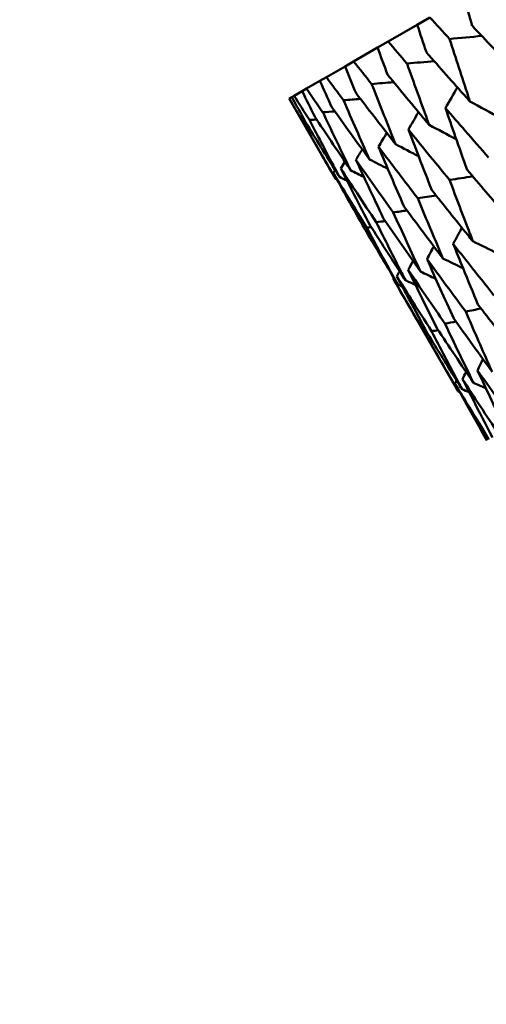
# Model space of a CAD drawing. Header units: millimetres. Extents: x 563 to 2732, y 83 to 2094.
# Tile 24 of 74: x 963.32 to 967.55, y 146.83 to 155.75. Entities that reach past the tile are written whole.
import ezdxf

# ---------------------------------------------------------------- set-up
doc = ezdxf.new("R2010")
doc.units = ezdxf.units.MM
doc.header["$LTSCALE"] = 10
doc.layers.add('Widoczne (ISO)', color=7, linetype='Continuous', lineweight=50)

msp = doc.modelspace()

# ---------------------------------------------------------------- linework, layer by layer
at = {"layer": 'Widoczne (ISO)'}
for p, q in [((967.0348, 155.7689), (966.9198, 155.7025)), ((966.657, 155.5507), (966.9198, 155.7025)), ((966.344, 155.37), (966.5605, 155.495)), ((966.657, 155.5507), (966.5605, 155.495)), ((966.0971, 155.2275), (966.2663, 155.3252)), ((966.344, 155.37), (966.2663, 155.3252)), ((966.0971, 155.2275), (966.0385, 155.1937)), ((965.9172, 155.1236), (965.878, 155.101)), ((965.9172, 155.1236), (966.0385, 155.1937)), ((965.761, 155.0335), (965.7603, 155.0331)), ((965.7603, 155.0331), (966.1805, 154.3053)), ((965.761, 155.0335), (965.7854, 155.0475)), ((965.805, 155.0589), (965.7854, 155.0475)), ((965.805, 155.0589), (965.878, 155.101)), ((966.7018, 153.4023), (967.2917, 152.3807))]:
    msp.add_line(p, q, dxfattribs=at)
msp.add_circle((1001.597, 132.9621), 50, dxfattribs=at)
for points, knots in [([(967.3429, 155.9468), (967.368, 155.8621), (967.3933, 155.7775), (967.4189, 155.6925), (967.4191, 155.692), (967.4193, 155.6915)], [0, 0, 0, 0, 0.02969567, 0.02969567, 0.02988021, 0.02988021, 0.02988021, 0.02988021]), ([(967.2133, 155.5725), (967.2129, 155.5729), (967.2125, 155.5733), (967.1529, 155.6387), (967.0938, 155.7037), (967.0348, 155.7689)], [0.02951568, 0.02951568, 0.02951568, 0.02951568, 0.02969929, 0.02969929, 0.05939589, 0.05939589, 0.05939589, 0.05939589]), ([(966.9198, 155.7025), (966.9474, 155.6193), (966.9752, 155.5361), (967.0032, 155.4525), (967.0034, 155.452), (967.0036, 155.4515)], [0, 0, 0, 0, 0.02969567, 0.02969567, 0.02988021, 0.02988021, 0.02988021, 0.02988021]), ([(967.4193, 155.6915), (967.5436, 155.5585), (967.6686, 155.4259), (967.8058, 155.2814), (967.8173, 155.2692), (967.8289, 155.2571)], [0.0297954, 0.0297954, 0.0297954, 0.0297954, 0.09092493, 0.09092493, 0.09655955, 0.09655955, 0.09655955, 0.09655955]), ([(967.3968, 155.0076), (967.3916, 155.0233), (967.3864, 155.0391), (967.3246, 155.2271), (967.2686, 155.3996), (967.2133, 155.5725)], [0.0853813, 0.0853813, 0.0853813, 0.0853813, 0.09097809, 0.09097809, 0.15214536, 0.15214536, 0.15214536, 0.15214536]), ([(966.5605, 155.495), (966.5906, 155.4132), (966.6209, 155.3316), (966.6515, 155.2494), (966.6517, 155.2489), (966.6519, 155.2484)], [0, 0, 0, 0, 0.02969567, 0.02969567, 0.02988021, 0.02988021, 0.02988021, 0.02988021]), ([(966.8279, 155.3501), (966.8276, 155.3505), (966.8272, 155.3509), (966.7701, 155.4177), (966.7134, 155.4842), (966.657, 155.5507)], [0.02951568, 0.02951568, 0.02951568, 0.02951568, 0.02969929, 0.02969929, 0.05939589, 0.05939589, 0.05939589, 0.05939589]), ([(967.0036, 155.4515), (967.1229, 155.3156), (967.2429, 155.1801), (967.3745, 155.0325), (967.3857, 155.02), (967.3968, 155.0076)], [0.0297954, 0.0297954, 0.0297954, 0.0297954, 0.09092493, 0.09092493, 0.09655955, 0.09655955, 0.09655955, 0.09655955]), ([(966.5072, 155.1649), (966.5069, 155.1653), (966.5065, 155.1657), (966.452, 155.234), (966.3979, 155.302), (966.344, 155.37)], [0.02951568, 0.02951568, 0.02951568, 0.02951568, 0.02969929, 0.02969929, 0.05939589, 0.05939589, 0.05939589, 0.05939589]), ([(967.0282, 154.7948), (967.0225, 154.8102), (967.0169, 154.8257), (966.9495, 155.0105), (966.8884, 155.1801), (966.8279, 155.3501)], [0.0853813, 0.0853813, 0.0853813, 0.0853813, 0.09097809, 0.09097809, 0.15214536, 0.15214536, 0.15214536, 0.15214536]), ([(966.6519, 155.2484), (966.7661, 155.1096), (966.8809, 154.9711), (967.0069, 154.8202), (967.0175, 154.8075), (967.0282, 154.7948)], [0.0297954, 0.0297954, 0.0297954, 0.0297954, 0.09092493, 0.09092493, 0.09655955, 0.09655955, 0.09655955, 0.09655955]), ([(966.0645, 154.9093), (966.0642, 154.9098), (966.0639, 154.9102), (966.0147, 154.9815), (965.9658, 155.0525), (965.9172, 155.1236)], [0.02951568, 0.02951568, 0.02951568, 0.02951568, 0.02969929, 0.02969929, 0.05939589, 0.05939589, 0.05939589, 0.05939589]), ([(966.0385, 155.1937), (966.0739, 155.1149), (966.1094, 155.0362), (966.1452, 154.9571), (966.1455, 154.9567), (966.1457, 154.9562)], [0, 0, 0, 0, 0.02969567, 0.02969567, 0.02988021, 0.02988021, 0.02988021, 0.02988021]), ([(966.7246, 154.6195), (966.7185, 154.6347), (966.7124, 154.6499), (966.6392, 154.8313), (966.5729, 154.9979), (966.5072, 155.1649)], [0.0853813, 0.0853813, 0.0853813, 0.0853813, 0.09097809, 0.09097809, 0.15214536, 0.15214536, 0.15214536, 0.15214536]), ([(965.8923, 154.8099), (965.892, 154.8103), (965.8918, 154.8108), (965.8478, 154.8852), (965.8043, 154.9593), (965.761, 155.0335)], [0.02951568, 0.02951568, 0.02951568, 0.02951568, 0.02969929, 0.02969929, 0.05939589, 0.05939589, 0.05939589, 0.05939589]), ([(965.7854, 155.0475), (965.826, 154.9718), (965.8668, 154.8962), (965.9081, 154.8202), (965.9083, 154.8197), (965.9086, 154.8193)], [0, 0, 0, 0, 0.02969567, 0.02969567, 0.02988021, 0.02988021, 0.02988021, 0.02988021]), ([(965.9443, 154.8399), (965.9441, 154.8404), (965.9438, 154.8408), (965.8972, 154.9137), (965.851, 154.9862), (965.805, 155.0589)], [0.02951568, 0.02951568, 0.02951568, 0.02951568, 0.02969929, 0.02969929, 0.05939589, 0.05939589, 0.05939589, 0.05939589]), ([(965.878, 155.101), (965.916, 155.0238), (965.9541, 154.9466), (965.9927, 154.8691), (965.9929, 154.8686), (965.9932, 154.8681)], [0, 0, 0, 0, 0.02969567, 0.02969567, 0.02988021, 0.02988021, 0.02988021, 0.02988021]), ([(966.3655, 155.0831), (966.4744, 154.9412), (966.584, 154.7997), (966.7043, 154.6455), (966.7145, 154.6325), (966.7246, 154.6195)], [0.0297954, 0.0297954, 0.0297954, 0.0297954, 0.09092493, 0.09092493, 0.09655955, 0.09655955, 0.09655955, 0.09655955]), ([(967.5659, 154.5006), (967.4951, 154.5808), (967.4245, 154.6611), (967.2945, 154.8098), (967.235, 154.8781), (967.1756, 154.9465)], [0.02528165, 0.02528165, 0.02528165, 0.02528165, 0.06150593, 0.06150593, 0.09223152, 0.09223152, 0.09223152, 0.09223152]), ([(967.1756, 154.9465), (967.2051, 154.8609), (967.2348, 154.7754), (967.2999, 154.5892), (967.3354, 154.4886), (967.3711, 154.3881)], [0.03078053, 0.03078053, 0.03078053, 0.03078053, 0.06149921, 0.06149921, 0.09773041, 0.09773041, 0.09773041, 0.09773041]), ([(965.9932, 154.8681), (966.0913, 154.72), (966.1901, 154.5723), (966.2987, 154.4113), (966.3079, 154.3978), (966.317, 154.3842)], [0.0297954, 0.0297954, 0.0297954, 0.0297954, 0.09092493, 0.09092493, 0.09655955, 0.09655955, 0.09655955, 0.09655955]), ([(966.317, 154.3842), (966.3099, 154.3988), (966.3028, 154.4135), (966.218, 154.5881), (966.1409, 154.7486), (966.0645, 154.9093)], [0.0853813, 0.0853813, 0.0853813, 0.0853813, 0.09097809, 0.09097809, 0.15214536, 0.15214536, 0.15214536, 0.15214536]), ([(966.1805, 154.3053), (966.1724, 154.3194), (966.1642, 154.3335), (966.0675, 154.5013), (965.9796, 154.6554), (965.8923, 154.8099)], [0.0853813, 0.0853813, 0.0853813, 0.0853813, 0.09097809, 0.09097809, 0.15214536, 0.15214536, 0.15214536, 0.15214536]), ([(965.9086, 154.8193), (966.0013, 154.668), (966.0946, 154.5172), (966.1973, 154.3528), (966.206, 154.3389), (966.2146, 154.3251)], [0.0297954, 0.0297954, 0.0297954, 0.0297954, 0.09092493, 0.09092493, 0.09655955, 0.09655955, 0.09655955, 0.09655955]), ([(966.2146, 154.3251), (966.207, 154.3394), (966.1994, 154.3538), (966.1087, 154.525), (966.0262, 154.6823), (965.9443, 154.8399)], [0.0853813, 0.0853813, 0.0853813, 0.0853813, 0.09097809, 0.09097809, 0.15214536, 0.15214536, 0.15214536, 0.15214536]), ([(967.2125, 154.2966), (967.1448, 154.3786), (967.0773, 154.4607), (966.953, 154.6126), (966.8961, 154.6824), (966.8394, 154.7524)], [0.02528165, 0.02528165, 0.02528165, 0.02528165, 0.06150593, 0.06150593, 0.09223152, 0.09223152, 0.09223152, 0.09223152]), ([(966.8394, 154.7524), (966.8715, 154.6683), (966.9039, 154.5843), (966.9747, 154.4015), (967.0133, 154.3026), (967.0521, 154.2039)], [0.03078053, 0.03078053, 0.03078053, 0.03078053, 0.06149921, 0.06149921, 0.09773041, 0.09773041, 0.09773041, 0.09773041]), ([(966.9245, 154.1303), (966.807, 154.2828), (966.6902, 154.4357), (966.5724, 154.5913), (966.5706, 154.5937), (966.5688, 154.5961)], [0.02528154, 0.02528154, 0.02528154, 0.02528154, 0.09120217, 0.09120217, 0.09223068, 0.09223068, 0.09223068, 0.09223068]), ([(966.5486, 153.9132), (966.4904, 154.0007), (966.4325, 154.0884), (966.3259, 154.2505), (966.2771, 154.3251), (966.2285, 154.3997)], [0.02528165, 0.02528165, 0.02528165, 0.02528165, 0.06150593, 0.06150593, 0.09223152, 0.09223152, 0.09223152, 0.09223152]), ([(966.2285, 154.3997), (966.2688, 154.3203), (966.3093, 154.241), (966.3979, 154.0684), (966.446, 153.9751), (966.4945, 153.882)], [0.03078053, 0.03078053, 0.03078053, 0.03078053, 0.06149921, 0.06149921, 0.09773041, 0.09773041, 0.09773041, 0.09773041]), ([(966.3649, 154.4784), (966.4024, 154.3974), (966.4402, 154.3166), (966.5228, 154.1405), (966.5677, 154.0454), (966.6129, 153.9504)], [0.03078053, 0.03078053, 0.03078053, 0.03078053, 0.06149921, 0.06149921, 0.09773041, 0.09773041, 0.09773041, 0.09773041]), ([(966.4622, 153.8634), (966.4073, 153.9528), (966.3526, 154.0423), (966.252, 154.2079), (966.206, 154.284), (966.1602, 154.3602)], [0.02528165, 0.02528165, 0.02528165, 0.02528165, 0.06150593, 0.06150593, 0.09223152, 0.09223152, 0.09223152, 0.09223152]), ([(966.1602, 154.3602), (966.2032, 154.2824), (966.2465, 154.2048), (966.3411, 154.0356), (966.3925, 153.9442), (966.4442, 153.853)], [0.03078053, 0.03078053, 0.03078053, 0.03078053, 0.06149921, 0.06149921, 0.09773041, 0.09773041, 0.09773041, 0.09773041]), ([(967.3711, 154.3881), (967.484, 154.2552), (967.5975, 154.1227), (967.7276, 153.9717), (967.7438, 153.953), (967.7599, 153.9344)], [0.02983351, 0.02983351, 0.02983351, 0.02983351, 0.0889495, 0.0889495, 0.09731113, 0.09731113, 0.09731113, 0.09731113]), ([(967.4237, 153.7402), (967.4149, 153.7631), (967.4061, 153.7859), (967.3352, 153.971), (967.2736, 154.1336), (967.2125, 154.2966)], [0.0806421, 0.0806421, 0.0806421, 0.0806421, 0.08897282, 0.08897282, 0.14811965, 0.14811965, 0.14811965, 0.14811965]), ([(967.1531, 153.584), (967.1436, 153.6064), (967.1341, 153.6289), (967.0573, 153.8106), (966.9906, 153.9703), (966.9245, 154.1303)], [0.0806421, 0.0806421, 0.0806421, 0.0806421, 0.08897282, 0.08897282, 0.14811965, 0.14811965, 0.14811965, 0.14811965]), ([(967.0521, 154.2039), (967.1599, 154.0681), (967.2684, 153.9327), (967.3928, 153.7784), (967.4083, 153.7593), (967.4237, 153.7402)], [0.02983351, 0.02983351, 0.02983351, 0.02983351, 0.0889495, 0.0889495, 0.09731113, 0.09731113, 0.09731113, 0.09731113]), ([(966.7445, 153.3481), (966.7328, 153.3693), (966.7211, 153.3904), (966.6264, 153.5618), (966.544, 153.7124), (966.4622, 153.8634)], [0.0806421, 0.0806421, 0.0806421, 0.0806421, 0.08897282, 0.08897282, 0.14811965, 0.14811965, 0.14811965, 0.14811965]), ([(966.4945, 153.882), (966.5867, 153.7372), (966.6796, 153.5928), (966.7864, 153.4283), (966.7996, 153.4079), (966.8128, 153.3875)], [0.02983351, 0.02983351, 0.02983351, 0.02983351, 0.0889495, 0.0889495, 0.09731113, 0.09731113, 0.09731113, 0.09731113]), ([(966.8128, 153.3875), (966.8019, 153.4091), (966.7909, 153.4307), (966.7022, 153.6056), (966.6251, 153.7592), (966.5486, 153.9132)], [0.0806421, 0.0806421, 0.0806421, 0.0806421, 0.08897282, 0.08897282, 0.14811965, 0.14811965, 0.14811965, 0.14811965]), ([(966.4442, 153.853), (966.5312, 153.7051), (966.6188, 153.5576), (966.7195, 153.3897), (966.732, 153.3689), (966.7445, 153.3481)], [0.02983351, 0.02983351, 0.02983351, 0.02983351, 0.0889495, 0.0889495, 0.09731113, 0.09731113, 0.09731113, 0.09731113]), ([(967.6142, 153.2508), (967.5401, 153.3435), (967.4664, 153.4365), (967.3438, 153.5918), (967.2948, 153.6541), (967.246, 153.7165)], [0.02104899, 0.02104899, 0.02104899, 0.02104899, 0.0615671, 0.0615671, 0.08866561, 0.08866561, 0.08866561, 0.08866561]), ([(967.246, 153.7165), (967.2756, 153.643), (967.3053, 153.5696), (967.3798, 153.3865), (967.4247, 153.2769), (967.4699, 153.1675)], [0.03448054, 0.03448054, 0.03448054, 0.03448054, 0.06157222, 0.06157222, 0.10209717, 0.10209717, 0.10209717, 0.10209717]), ([(967.0503, 152.9252), (966.9871, 153.0242), (966.9241, 153.1233), (966.8195, 153.289), (966.7777, 153.3555), (966.736, 153.4221)], [0.02104899, 0.02104899, 0.02104899, 0.02104899, 0.0615671, 0.0615671, 0.08866561, 0.08866561, 0.08866561, 0.08866561]), ([(966.736, 153.4221), (966.7728, 153.3527), (966.8097, 153.2835), (966.9022, 153.1108), (966.9579, 153.0074), (967.0139, 152.9042)], [0.03448054, 0.03448054, 0.03448054, 0.03448054, 0.06157222, 0.06157222, 0.10209717, 0.10209717, 0.10209717, 0.10209717]), ([(966.8384, 153.4812), (966.8728, 153.4104), (966.9073, 153.3398), (966.9937, 153.1636), (967.0458, 153.0581), (967.0982, 152.9529)], [0.03448054, 0.03448054, 0.03448054, 0.03448054, 0.06157222, 0.06157222, 0.10209717, 0.10209717, 0.10209717, 0.10209717]), ([(966.998, 152.895), (966.9383, 152.9961), (966.879, 153.0973), (966.7804, 153.2665), (966.741, 153.3344), (966.7018, 153.4023)], [0.02104899, 0.02104899, 0.02104899, 0.02104899, 0.0615671, 0.0615671, 0.08866561, 0.08866561, 0.08866561, 0.08866561]), ([(967.4699, 153.1675), (967.5756, 153.0297), (967.6819, 152.8922), (967.8045, 152.735), (967.8201, 152.7149), (967.8358, 152.6948)], [0.02530969, 0.02530969, 0.02530969, 0.02530969, 0.08465152, 0.08465152, 0.09334823, 0.09334823, 0.09334823, 0.09334823]), ([(967.5985, 152.5578), (967.5882, 152.5809), (967.5779, 152.604), (967.4975, 152.7856), (967.428, 152.9444), (967.359, 153.1035)], [0.07597559, 0.07597559, 0.07597559, 0.07597559, 0.08464777, 0.08464777, 0.14401425, 0.14401425, 0.14401425, 0.14401425]), ([(967.2917, 152.3807), (967.2791, 152.4024), (967.2665, 152.4242), (967.168, 152.5953), (967.0827, 152.745), (966.998, 152.895)], [0.07597559, 0.07597559, 0.07597559, 0.07597559, 0.08464777, 0.08464777, 0.14401425, 0.14401425, 0.14401425, 0.14401425]), ([(967.0139, 152.9042), (967.1039, 152.7573), (967.1945, 152.6108), (967.2991, 152.4432), (967.3125, 152.4218), (967.3259, 152.4004)], [0.02530969, 0.02530969, 0.02530969, 0.02530969, 0.08465152, 0.08465152, 0.09334823, 0.09334823, 0.09334823, 0.09334823]), ([(967.3259, 152.4004), (967.3141, 152.4226), (967.3023, 152.4449), (967.2098, 152.6195), (967.1298, 152.7722), (967.0503, 152.9252)], [0.07597559, 0.07597559, 0.07597559, 0.07597559, 0.08464777, 0.08464777, 0.14401425, 0.14401425, 0.14401425, 0.14401425]), ([(967.5694, 151.9462), (967.5015, 152.0567), (967.4339, 152.1675), (967.3316, 152.3363), (967.2966, 152.3943), (967.2617, 152.4523)], [0.01681985, 0.01681985, 0.01681985, 0.01681985, 0.06159108, 0.06159108, 0.08495433, 0.08495433, 0.08495433, 0.08495433]), ([(967.2617, 152.4523), (967.2945, 152.3931), (967.3274, 152.3339), (967.4236, 152.1615), (967.4872, 152.0485), (967.5511, 151.9356)], [0.03825175, 0.03825175, 0.03825175, 0.03825175, 0.06160817, 0.06160817, 0.10638617, 0.10638617, 0.10638617, 0.10638617]), ([(967.3301, 152.4917), (967.3607, 152.4313), (967.3915, 152.371), (967.4816, 152.1951), (967.5412, 152.0796), (967.6011, 151.9644)], [0.03825175, 0.03825175, 0.03825175, 0.03825175, 0.06160817, 0.06160817, 0.10638617, 0.10638617, 0.10638617, 0.10638617])]:
    msp.add_open_spline(points, degree=3, knots=knots, dxfattribs=at)
for points in [[(967.504, 155.6011), (967.4071, 155.5915), (967.3102, 155.582), (967.2133, 155.5725)], [(966.2663, 155.3252), (966.2992, 155.2444), (966.3323, 155.1637), (966.3655, 155.0831)], [(967.0726, 155.373), (966.991, 155.3654), (966.9095, 155.3577), (966.8279, 155.3501)], [(966.2524, 155.0178), (966.2005, 155.0876), (966.1487, 155.1575), (966.0971, 155.2275)], [(966.7063, 155.1824), (966.6399, 155.1766), (966.5735, 155.1707), (966.5072, 155.1649)], [(967.1756, 154.9465), (967.2115, 155.0093), (967.2475, 155.072), (967.2834, 155.1348)], [(966.4062, 155.0302), (966.355, 155.026), (966.3037, 155.0219), (966.2524, 155.0178)], [(966.1457, 154.9562), (966.2588, 154.7978), (966.3726, 154.6399), (966.4873, 154.4825)], [(966.4873, 154.4825), (966.4082, 154.6605), (966.3299, 154.8389), (966.2524, 155.0178)], [(967.3968, 155.0076), (967.4901, 154.9566), (967.5835, 154.9058), (967.6769, 154.8551)], [(965.9443, 154.8399), (965.966, 154.8412), (965.9876, 154.8425), (966.0093, 154.8438)], [(966.0645, 154.9093), (966.1009, 154.9119), (966.1373, 154.9145), (966.1736, 154.9171)], [(966.8394, 154.7524), (966.8701, 154.805), (966.9009, 154.8577), (966.9317, 154.9104)], [(965.8923, 154.8099), (965.8994, 154.8102), (965.9066, 154.8105), (965.9137, 154.8109)], [(967.0282, 154.7948), (967.11, 154.7512), (967.1918, 154.7077), (967.2737, 154.6643)], [(966.5688, 154.5961), (966.5938, 154.6384), (966.6189, 154.6806), (966.644, 154.7229)], [(966.5688, 154.5961), (966.6447, 154.4163), (966.7214, 154.2368), (966.799, 154.0578)], [(966.7246, 154.6195), (966.7938, 154.5834), (966.8629, 154.5473), (966.9321, 154.5113)], [(966.4216, 154.5729), (966.4027, 154.5414), (966.3838, 154.5099), (966.3649, 154.4784)], [(966.2654, 154.4607), (966.2531, 154.4404), (966.2408, 154.42), (966.2285, 154.3997)], [(966.7029, 154.0023), (966.5894, 154.1606), (966.4767, 154.3193), (966.3649, 154.4784)], [(966.4873, 154.4825), (966.5425, 154.454), (966.5978, 154.4256), (966.6531, 154.3973)], [(966.1762, 154.3866), (966.1708, 154.3778), (966.1655, 154.369), (966.1602, 154.3602)], [(966.2844, 154.2898), (966.2611, 154.3016), (966.2379, 154.3133), (966.2146, 154.3251)], [(966.4371, 154.3232), (966.3971, 154.3435), (966.3571, 154.3638), (966.317, 154.3842)], [(967.4223, 154.3278), (967.3524, 154.3174), (967.2825, 154.307), (967.2125, 154.2966)], [(966.1945, 154.2982), (966.1898, 154.3006), (966.1852, 154.303), (966.1805, 154.3053)], [(967.0916, 154.1542), (967.0359, 154.1462), (966.9802, 154.1382), (966.9245, 154.1303)], [(966.799, 154.0578), (966.9163, 153.8994), (967.0343, 153.7415), (967.1531, 153.584)], [(966.8276, 154.0192), (966.786, 154.0136), (966.7444, 154.0079), (966.7029, 154.0023)], [(966.9492, 153.4663), (966.8663, 153.6445), (966.7842, 153.8232), (966.7029, 154.0023)], [(966.4622, 153.8634), (966.4759, 153.865), (966.4896, 153.8665), (966.5033, 153.8681)], [(966.5486, 153.9132), (966.5761, 153.9167), (966.6037, 153.9202), (966.6313, 153.9237)], [(966.6129, 153.9504), (966.7242, 153.7886), (966.8363, 153.6272), (966.9492, 153.4663)], [(967.246, 153.7165), (967.2719, 153.7657), (967.2978, 153.8149), (967.3238, 153.8641)], [(967.0086, 153.5795), (967.0291, 153.6178), (967.0496, 153.656), (967.0701, 153.6943)], [(967.4237, 153.7402), (967.4973, 153.7041), (967.571, 153.668), (967.6447, 153.6319)], [(966.8821, 153.5621), (966.8675, 153.5351), (966.853, 153.5082), (966.8384, 153.4812)], [(967.359, 153.1035), (967.2414, 153.2617), (967.1246, 153.4204), (967.0086, 153.5795)], [(967.0086, 153.5795), (967.0884, 153.3994), (967.169, 153.2199), (967.2504, 153.0407)], [(967.1531, 153.584), (967.2137, 153.5548), (967.2743, 153.5256), (967.335, 153.4965)], [(966.7608, 153.4677), (966.7525, 153.4525), (966.7443, 153.4373), (966.736, 153.4221)], [(967.1709, 152.9948), (967.0592, 153.1565), (966.9484, 153.3186), (966.8384, 153.4812)], [(966.9492, 153.4663), (966.9956, 153.4443), (967.0419, 153.4223), (967.0883, 153.4003)], [(966.7066, 153.4112), (966.705, 153.4082), (966.7034, 153.4053), (966.7018, 153.4023)], [(966.7855, 153.3289), (966.7718, 153.3353), (966.7582, 153.3417), (966.7445, 153.3481)], [(966.9052, 153.3442), (966.8744, 153.3586), (966.8436, 153.3731), (966.8128, 153.3875)], [(967.4976, 153.1314), (967.4514, 153.1221), (967.4052, 153.1128), (967.359, 153.1035)], [(967.2695, 153.014), (967.2366, 153.0076), (967.2037, 153.0012), (967.1709, 152.9948)], [(967.4283, 152.4595), (967.3417, 152.6375), (967.2559, 152.8159), (967.1709, 152.9948)], [(967.2504, 153.0407), (967.3656, 152.8793), (967.4816, 152.7183), (967.5985, 152.5578)], [(966.998, 152.895), (967.0045, 152.8961), (967.011, 152.8973), (967.0175, 152.8984)], [(967.0503, 152.9252), (967.07, 152.9289), (967.0896, 152.9325), (967.1092, 152.9362)], [(967.0982, 152.9529), (967.2074, 152.7879), (967.3174, 152.6235), (967.4283, 152.4595)], [(967.4664, 152.5704), (967.4827, 152.6044), (967.4991, 152.6383), (967.5154, 152.6722)], [(967.3621, 152.5576), (967.3514, 152.5357), (967.3407, 152.5137), (967.3301, 152.4917)], [(967.8106, 152.0854), (967.6951, 152.2466), (967.5803, 152.4083), (967.4664, 152.5704)], [(967.4664, 152.5704), (967.5499, 152.3907), (967.6342, 152.2114), (967.7193, 152.0327)], [(967.2756, 152.4808), (967.271, 152.4713), (967.2664, 152.4618), (967.2617, 152.4523)], [(967.656, 151.9962), (967.5466, 152.1609), (967.4379, 152.3261), (967.3301, 152.4917)], [(967.4283, 152.4595), (967.4658, 152.4431), (967.5034, 152.4268), (967.541, 152.4105)], [(967.3045, 152.3751), (967.3002, 152.377), (967.296, 152.3788), (967.2917, 152.3807)], [(967.3909, 152.3723), (967.3692, 152.3817), (967.3475, 152.391), (967.3259, 152.4004)]]:
    msp.add_open_spline(points, degree=3, dxfattribs=at)

doc.saveas('drawing.dxf')
